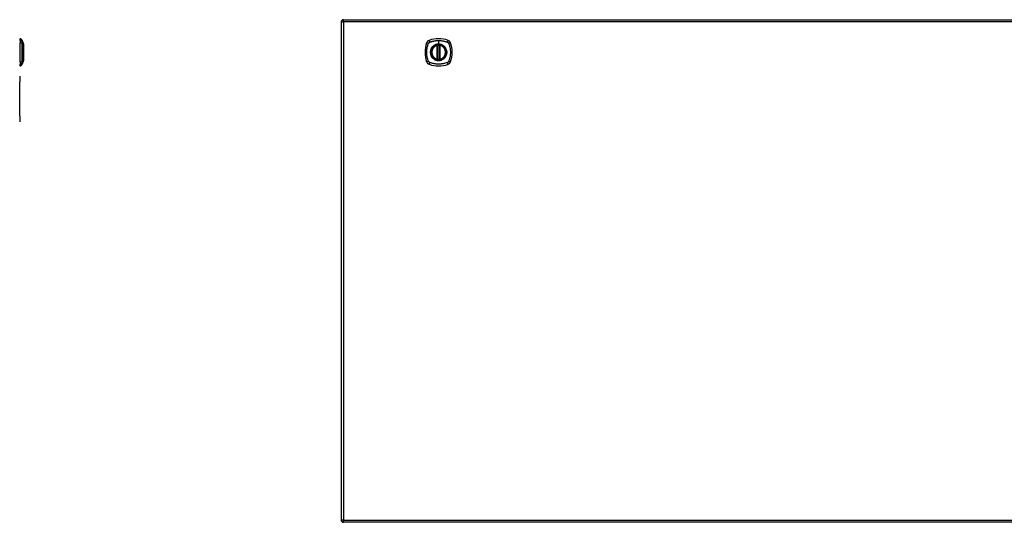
# Model space of a CAD drawing. Header units: inches. Extents: x 11 to 342, y 26 to 169.
# Tile 71 of 77: x 97 to 140, y 88 to 109. Entities that reach past the tile are written whole.
import ezdxf

# ---------------------------------------------------------------- set-up
doc = ezdxf.new("R2010")
doc.units = ezdxf.units.IN
doc.header["$MEASUREMENT"] = 0
doc.layers.add('Visible Edges(ANSI)', color=7, linetype='Continuous', lineweight=25)
doc.layers.add('Visible Tangent Edges(ANSI)', color=7, linetype='Continuous', lineweight=25)

msp = doc.modelspace()

# ---------------------------------------------------------------- linework, layer by layer
at = {"layer": 'Visible Edges(ANSI)'}
for p, q in [((111.287, 109.462), (182.892, 109.462)), ((111.188, 109.363), (111.188, 87.643)), ((97.201, 108.56), (97.201, 108.628)), ((97.201, 108.56), (97.201, 108.45)), ((97.293, 108.554), (97.355, 108.395)), ((97.201, 107.626), (97.201, 108.45)), ((115.379, 107.745), (115.379, 108.331)), ((115.398, 107.741), (115.398, 108.335)), ((115.477, 108.335), (115.477, 107.741)), ((115.497, 108.331), (115.497, 107.745)), ((97.201, 107.626), (97.201, 107.515)), ((97.201, 107.447), (97.201, 107.515)), ((97.355, 107.681), (97.293, 107.521)), ((97.191, 107.003), (97.185, 107.003)), ((97.191, 107.003), (97.191, 106.753)), ((97.191, 105.253), (97.191, 106.753)), ((97.191, 105.253), (97.191, 105.003)), ((97.185, 105.003), (97.191, 105.003)), ((182.892, 87.544), (111.287, 87.544))]:
    msp.add_line(p, q, dxfattribs=at)
at = {"layer": 'Visible Edges(ANSI)', "flags": 128}
for points in [[(97.355, 107.683), (97.355, 107.683), (97.355, 107.685), (97.355, 107.687), (97.355, 107.69), (97.355, 107.693), (97.355, 107.698), (97.355, 107.704), (97.355, 107.71), (97.355, 107.717), (97.356, 107.725), (97.356, 107.733), (97.356, 107.743), (97.356, 107.753), (97.356, 107.763), (97.356, 107.775), (97.356, 107.787), (97.356, 107.799), (97.356, 107.812), (97.356, 107.826), (97.356, 107.84), (97.356, 107.855), (97.356, 107.87), (97.355, 107.886), (97.355, 107.902), (97.355, 107.918), (97.355, 107.935), (97.355, 107.952), (97.355, 107.969), (97.355, 107.986), (97.355, 108.003), (97.355, 108.02), (97.355, 108.038), (97.355, 108.056), (97.355, 108.073), (97.355, 108.09), (97.355, 108.107), (97.355, 108.124), (97.355, 108.141), (97.355, 108.158), (97.355, 108.174), (97.355, 108.19), (97.356, 108.206), (97.356, 108.221), (97.356, 108.236), (97.356, 108.25), (97.356, 108.264), (97.356, 108.277), (97.356, 108.289), (97.356, 108.301), (97.356, 108.313), (97.356, 108.323), (97.356, 108.333), (97.356, 108.343), (97.356, 108.351), (97.355, 108.359), (97.355, 108.366), (97.355, 108.372), (97.355, 108.378), (97.355, 108.382), (97.355, 108.386), (97.355, 108.389), (97.355, 108.391), (97.355, 108.393), (97.355, 108.393)], [(115.409, 108.35), (115.408, 108.349), (115.406, 108.349), (115.404, 108.349), (115.403, 108.349), (115.401, 108.349), (115.4, 108.349), (115.398, 108.348), (115.397, 108.348), (115.396, 108.348), (115.394, 108.348), (115.393, 108.348), (115.392, 108.347), (115.391, 108.347), (115.39, 108.347), (115.389, 108.347), (115.388, 108.347), (115.387, 108.347), (115.386, 108.347), (115.386, 108.347), (115.385, 108.346), (115.385, 108.346), (115.385, 108.346), (115.385, 108.346), (115.385, 108.346)], [(115.491, 108.346), (115.491, 108.346), (115.491, 108.346), (115.49, 108.346), (115.49, 108.346), (115.49, 108.347), (115.489, 108.347), (115.488, 108.347), (115.488, 108.347), (115.487, 108.347), (115.486, 108.347), (115.485, 108.347), (115.484, 108.347), (115.483, 108.348), (115.481, 108.348), (115.48, 108.348), (115.479, 108.348), (115.477, 108.348), (115.476, 108.349), (115.474, 108.349), (115.473, 108.349), (115.471, 108.349), (115.47, 108.349), (115.468, 108.349), (115.466, 108.35)], [(115.385, 107.729), (115.385, 107.729), (115.385, 107.729), (115.385, 107.729), (115.385, 107.729), (115.386, 107.729), (115.386, 107.729), (115.387, 107.729), (115.388, 107.729), (115.389, 107.729), (115.39, 107.729), (115.391, 107.728), (115.392, 107.728), (115.393, 107.728), (115.394, 107.728), (115.396, 107.728), (115.397, 107.728), (115.398, 107.727), (115.4, 107.727), (115.401, 107.727), (115.403, 107.727), (115.404, 107.727), (115.406, 107.727), (115.408, 107.726), (115.409, 107.726)], [(115.466, 107.726), (115.468, 107.726), (115.47, 107.727), (115.471, 107.727), (115.473, 107.727), (115.474, 107.727), (115.476, 107.727), (115.477, 107.727), (115.479, 107.728), (115.48, 107.728), (115.481, 107.728), (115.483, 107.728), (115.484, 107.728), (115.485, 107.728), (115.486, 107.729), (115.487, 107.729), (115.488, 107.729), (115.488, 107.729), (115.489, 107.729), (115.49, 107.729), (115.49, 107.729), (115.49, 107.729), (115.491, 107.729), (115.491, 107.729), (115.491, 107.729)]]:
    msp.add_lwpolyline(points, dxfattribs=at)
at = {"layer": 'Visible Edges(ANSI)'}
for radius in [0.32, 0.315]:
    msp.add_circle((115.438, 108.038), radius, dxfattribs=at)
for centre, radius, start, end in [((111.287, 109.363), 0.099, 90, 180), ((97.208, 108.569), 0.0394, 101.537, 126.8699), ((97.183, 108.512), 0.118, 21.2505, 81.3991), ((115.083, 108.393), 0.177, 108.7722, 161.2278), ((115.438, 107.349), 1.28, 71.2278, 108.7722), ((115.793, 108.393), 0.177, 18.7722, 71.2278), ((97.35, 108.393), 0.00492, 0.2088, 21.2505), ((116.127, 108.038), 1.28, 161.2278, 198.7722), ((115.438, 108.038), 0.313, 103.6344, 256.3656), ((115.438, 108.038), 0.313, 99.784, 103.6344), ((115.367, 108.331), 0.0118, 0, 103.6344), ((115.387, 108.335), 0.0118, 0, 99.784), ((115.438, 108.038), 0.313, 84.7499, 95.2501), ((115.489, 108.335), 0.0118, 80.216, 180), ((115.438, 108.038), 0.313, 76.3656, 80.216), ((115.509, 108.331), 0.0118, 76.3656, 180), ((115.438, 108.038), 0.313, 283.6344, 76.3656), ((114.749, 108.038), 1.28, 341.2278, 18.7722), ((115.367, 107.745), 0.0118, 256.3656, 0), ((115.438, 108.038), 0.313, 256.3656, 260.216), ((115.387, 107.741), 0.0118, 260.216, 0), ((115.438, 108.038), 0.313, 264.7499, 275.2501), ((115.489, 107.741), 0.0118, 180, 279.784), ((115.438, 108.038), 0.313, 279.784, 283.6344), ((115.509, 107.745), 0.0118, 180, 283.6344), ((97.208, 107.506), 0.0394, 233.1301, 258.463), ((97.183, 107.564), 0.118, 278.6009, 338.7495), ((97.35, 107.683), 0.00492, 338.7495, 359.7912), ((115.083, 107.683), 0.177, 198.7722, 251.2278), ((115.438, 108.727), 1.28, 251.2278, 288.7722), ((115.793, 107.683), 0.177, 288.7722, 341.2278), ((111.287, 87.643), 0.099, 180, 270)]:
    msp.add_arc(centre, radius, start, end, dxfattribs=at)
at = {"layer": 'Visible Tangent Edges(ANSI)'}
for p, q in [((111.287, 109.363), (111.287, 109.462)), ((111.188, 109.363), (111.287, 109.363)), ((182.892, 109.363), (111.287, 109.363)), ((111.287, 109.363), (111.287, 87.643)), ((97.293, 108.554), (97.355, 108.395)), ((115.438, 108.554), (115.438, 108.395)), ((115.367, 108.331), (115.364, 108.342)), ((115.367, 108.331), (115.379, 108.331)), ((115.367, 108.331), (115.367, 107.745)), ((115.379, 108.331), (115.388, 108.331)), ((115.385, 108.346), (115.386, 108.34)), ((115.388, 108.335), (115.398, 108.335)), ((115.388, 107.745), (115.388, 108.331)), ((115.41, 108.338), (115.409, 108.35)), ((115.41, 107.738), (115.41, 108.338)), ((115.438, 108.39), (115.438, 108.395)), ((115.465, 108.338), (115.466, 108.35)), ((115.465, 108.338), (115.465, 107.738)), ((115.477, 108.335), (115.487, 108.335)), ((115.487, 108.331), (115.497, 108.331)), ((115.487, 108.331), (115.487, 107.745)), ((115.49, 108.34), (115.491, 108.346)), ((115.497, 108.331), (115.509, 108.331)), ((115.512, 108.342), (115.509, 108.331)), ((115.509, 107.745), (115.509, 108.331)), ((115.364, 107.734), (115.367, 107.745)), ((115.379, 107.745), (115.367, 107.745)), ((115.388, 107.745), (115.379, 107.745)), ((115.386, 107.735), (115.385, 107.729)), ((115.398, 107.741), (115.388, 107.741)), ((115.409, 107.726), (115.41, 107.738)), ((115.466, 107.726), (115.465, 107.738)), ((115.487, 107.741), (115.477, 107.741)), ((115.497, 107.745), (115.487, 107.745)), ((115.491, 107.729), (115.49, 107.735)), ((115.509, 107.745), (115.497, 107.745)), ((115.509, 107.745), (115.512, 107.734)), ((97.185, 106.753), (97.191, 106.753)), ((97.191, 105.253), (97.185, 105.253)), ((111.287, 87.643), (111.188, 87.643)), ((111.287, 87.544), (111.287, 87.643)), ((111.287, 87.643), (182.892, 87.643))]:
    msp.add_line(p, q, dxfattribs=at)
at = {"layer": 'Visible Tangent Edges(ANSI)', "flags": 128}
for points in [[(97.294, 108.478), (97.294, 108.486), (97.294, 108.492), (97.294, 108.497), (97.294, 108.502), (97.294, 108.507), (97.294, 108.512), (97.294, 108.516), (97.294, 108.52), (97.294, 108.525), (97.294, 108.528), (97.294, 108.532), (97.294, 108.535), (97.293, 108.538), (97.293, 108.541), (97.293, 108.544), (97.293, 108.546), (97.293, 108.548), (97.293, 108.55), (97.293, 108.551), (97.293, 108.552), (97.293, 108.553), (97.293, 108.554), (97.293, 108.554), (97.293, 108.554)], [(115.049, 108.478), (115.067, 108.486), (115.083, 108.492), (115.098, 108.497), (115.114, 108.502), (115.129, 108.507), (115.145, 108.512), (115.161, 108.516), (115.177, 108.52), (115.193, 108.525), (115.209, 108.528), (115.225, 108.532), (115.241, 108.535), (115.257, 108.538), (115.274, 108.541), (115.29, 108.544), (115.306, 108.546), (115.323, 108.548), (115.339, 108.55), (115.355, 108.551), (115.372, 108.552), (115.388, 108.553), (115.405, 108.554), (115.421, 108.554), (115.438, 108.554)], [(115.438, 108.554), (115.454, 108.554), (115.471, 108.554), (115.487, 108.553), (115.504, 108.552), (115.52, 108.551), (115.537, 108.55), (115.553, 108.548), (115.569, 108.546), (115.586, 108.544), (115.602, 108.541), (115.618, 108.538), (115.635, 108.535), (115.651, 108.532), (115.667, 108.528), (115.683, 108.525), (115.699, 108.52), (115.715, 108.516), (115.73, 108.512), (115.746, 108.507), (115.762, 108.502), (115.777, 108.497), (115.793, 108.492), (115.808, 108.486), (115.826, 108.478)], [(97.294, 107.649), (97.294, 107.683), (97.294, 107.714), (97.294, 107.745), (97.294, 107.777), (97.294, 107.809), (97.294, 107.841), (97.293, 107.873), (97.293, 107.906), (97.293, 107.939), (97.293, 107.972), (97.293, 108.005), (97.293, 108.038), (97.293, 108.071), (97.293, 108.104), (97.293, 108.137), (97.293, 108.169), (97.293, 108.202), (97.294, 108.234), (97.294, 108.267), (97.294, 108.299), (97.294, 108.33), (97.294, 108.362), (97.294, 108.393), (97.294, 108.426)], [(97.294, 108.457), (97.294, 108.458), (97.294, 108.459), (97.294, 108.46), (97.294, 108.461), (97.294, 108.462), (97.294, 108.463), (97.294, 108.464), (97.294, 108.465), (97.294, 108.466), (97.294, 108.467), (97.294, 108.468), (97.294, 108.469), (97.294, 108.469), (97.294, 108.47), (97.294, 108.471), (97.294, 108.472), (97.294, 108.473), (97.294, 108.474), (97.294, 108.474), (97.294, 108.475), (97.294, 108.476), (97.294, 108.476), (97.294, 108.477), (97.294, 108.478)], [(97.294, 108.426), (97.294, 108.428), (97.294, 108.429), (97.294, 108.431), (97.294, 108.432), (97.294, 108.433), (97.294, 108.435), (97.294, 108.436), (97.294, 108.437), (97.294, 108.439), (97.294, 108.44), (97.294, 108.441), (97.294, 108.442), (97.294, 108.444), (97.294, 108.445), (97.294, 108.446), (97.294, 108.447), (97.294, 108.449), (97.294, 108.45), (97.294, 108.451), (97.294, 108.452), (97.294, 108.453), (97.294, 108.454), (97.294, 108.456), (97.294, 108.457)], [(97.355, 108.395), (97.355, 108.395), (97.355, 108.394), (97.355, 108.393), (97.355, 108.392), (97.355, 108.391), (97.355, 108.389), (97.355, 108.387), (97.355, 108.385), (97.355, 108.383), (97.355, 108.38), (97.355, 108.377), (97.355, 108.374), (97.355, 108.37), (97.355, 108.366), (97.355, 108.362), (97.355, 108.357), (97.355, 108.353), (97.355, 108.348), (97.355, 108.342), (97.355, 108.337), (97.355, 108.331), (97.355, 108.325), (97.355, 108.319), (97.355, 108.313)], [(97.355, 108.313), (97.355, 108.311), (97.355, 108.309), (97.355, 108.307), (97.355, 108.305), (97.355, 108.303), (97.355, 108.302), (97.355, 108.3), (97.355, 108.298), (97.355, 108.296), (97.355, 108.294), (97.355, 108.292), (97.355, 108.29), (97.355, 108.288), (97.355, 108.286), (97.355, 108.284), (97.355, 108.282), (97.355, 108.28), (97.355, 108.278), (97.355, 108.276), (97.355, 108.274), (97.355, 108.272), (97.355, 108.27), (97.355, 108.268), (97.355, 108.265)], [(97.355, 108.265), (97.355, 108.249), (97.355, 108.232), (97.355, 108.215), (97.355, 108.197), (97.355, 108.178), (97.355, 108.159), (97.355, 108.139), (97.355, 108.12), (97.355, 108.099), (97.355, 108.079), (97.355, 108.058), (97.355, 108.038), (97.355, 108.017), (97.355, 107.997), (97.355, 107.976), (97.355, 107.956), (97.355, 107.936), (97.355, 107.917), (97.355, 107.897), (97.355, 107.879), (97.355, 107.861), (97.355, 107.843), (97.355, 107.826), (97.355, 107.81)], [(114.998, 107.649), (114.984, 107.683), (114.974, 107.714), (114.964, 107.745), (114.955, 107.777), (114.947, 107.809), (114.941, 107.841), (114.935, 107.873), (114.93, 107.906), (114.926, 107.939), (114.923, 107.972), (114.922, 108.005), (114.921, 108.038), (114.922, 108.071), (114.923, 108.104), (114.926, 108.137), (114.93, 108.169), (114.935, 108.202), (114.94, 108.234), (114.947, 108.267), (114.955, 108.299), (114.964, 108.33), (114.974, 108.362), (114.984, 108.393), (114.998, 108.426)], [(114.998, 108.426), (114.999, 108.428), (114.999, 108.429), (115, 108.431), (115.001, 108.432), (115.001, 108.433), (115.002, 108.435), (115.003, 108.436), (115.004, 108.437), (115.005, 108.439), (115.005, 108.44), (115.006, 108.441), (115.007, 108.442), (115.008, 108.444), (115.009, 108.445), (115.01, 108.446), (115.011, 108.447), (115.012, 108.449), (115.013, 108.45), (115.014, 108.451), (115.015, 108.452), (115.016, 108.453), (115.017, 108.454), (115.018, 108.456), (115.019, 108.457)], [(115.019, 108.457), (115.02, 108.458), (115.021, 108.459), (115.022, 108.46), (115.023, 108.461), (115.025, 108.462), (115.026, 108.463), (115.027, 108.464), (115.028, 108.465), (115.029, 108.466), (115.031, 108.467), (115.032, 108.468), (115.033, 108.469), (115.034, 108.469), (115.036, 108.47), (115.037, 108.471), (115.038, 108.472), (115.04, 108.473), (115.041, 108.474), (115.042, 108.474), (115.044, 108.475), (115.045, 108.476), (115.046, 108.476), (115.048, 108.477), (115.049, 108.478)], [(115.163, 108.265), (115.151, 108.249), (115.139, 108.232), (115.128, 108.215), (115.118, 108.197), (115.11, 108.178), (115.102, 108.159), (115.096, 108.139), (115.09, 108.12), (115.086, 108.099), (115.083, 108.079), (115.082, 108.058), (115.081, 108.038), (115.082, 108.017), (115.083, 107.997), (115.086, 107.976), (115.09, 107.956), (115.096, 107.936), (115.102, 107.917), (115.11, 107.897), (115.118, 107.879), (115.128, 107.861), (115.139, 107.843), (115.151, 107.826), (115.163, 107.81)], [(115.438, 108.39), (115.529, 108.378), (115.614, 108.343), (115.687, 108.287), (115.743, 108.214), (115.778, 108.129), (115.79, 108.037), (115.778, 107.946), (115.743, 107.861), (115.687, 107.788), (115.614, 107.733), (115.529, 107.698), (115.438, 107.686), (115.346, 107.698), (115.261, 107.733), (115.188, 107.789), (115.133, 107.862), (115.098, 107.947), (115.086, 108.038), (115.098, 108.129), (115.133, 108.214), (115.189, 108.287), (115.262, 108.343), (115.347, 108.378), (115.438, 108.39)], [(115.21, 108.313), (115.208, 108.311), (115.206, 108.309), (115.204, 108.307), (115.202, 108.305), (115.2, 108.303), (115.198, 108.302), (115.196, 108.3), (115.194, 108.298), (115.192, 108.296), (115.19, 108.294), (115.188, 108.292), (115.186, 108.29), (115.184, 108.288), (115.182, 108.286), (115.18, 108.284), (115.178, 108.282), (115.176, 108.28), (115.174, 108.278), (115.172, 108.276), (115.17, 108.274), (115.169, 108.272), (115.167, 108.27), (115.165, 108.268), (115.163, 108.265)], [(115.438, 108.395), (115.428, 108.395), (115.417, 108.394), (115.407, 108.393), (115.397, 108.392), (115.387, 108.391), (115.376, 108.389), (115.366, 108.387), (115.356, 108.385), (115.346, 108.383), (115.336, 108.38), (115.326, 108.377), (115.317, 108.374), (115.307, 108.37), (115.298, 108.366), (115.288, 108.362), (115.279, 108.357), (115.27, 108.353), (115.261, 108.348), (115.252, 108.342), (115.243, 108.337), (115.235, 108.331), (115.226, 108.325), (115.218, 108.319), (115.21, 108.313)], [(115.386, 108.34), (115.385, 108.341), (115.384, 108.341), (115.383, 108.341), (115.383, 108.342), (115.382, 108.342), (115.381, 108.342), (115.38, 108.343), (115.379, 108.343), (115.378, 108.343), (115.377, 108.343), (115.376, 108.343), (115.375, 108.343), (115.374, 108.343), (115.373, 108.343), (115.373, 108.343), (115.372, 108.343), (115.371, 108.343), (115.37, 108.343), (115.369, 108.343), (115.368, 108.343), (115.367, 108.343), (115.366, 108.342), (115.365, 108.342), (115.364, 108.342)], [(115.388, 108.335), (115.388, 108.335), (115.388, 108.335), (115.388, 108.335), (115.388, 108.336), (115.388, 108.336), (115.388, 108.336), (115.388, 108.337), (115.388, 108.337), (115.388, 108.337), (115.388, 108.337), (115.387, 108.338), (115.387, 108.338), (115.387, 108.338), (115.387, 108.338), (115.387, 108.338), (115.387, 108.339), (115.387, 108.339), (115.387, 108.339), (115.386, 108.339), (115.386, 108.34), (115.386, 108.34), (115.386, 108.34), (115.386, 108.34), (115.386, 108.34)], [(115.388, 108.331), (115.388, 108.331), (115.388, 108.331), (115.388, 108.331), (115.388, 108.331), (115.388, 108.331), (115.388, 108.332), (115.388, 108.332), (115.388, 108.332), (115.388, 108.332), (115.388, 108.332), (115.388, 108.332), (115.388, 108.333), (115.388, 108.333), (115.388, 108.333), (115.388, 108.333), (115.388, 108.333), (115.388, 108.334), (115.388, 108.334), (115.388, 108.334), (115.388, 108.334), (115.388, 108.334), (115.388, 108.334), (115.388, 108.335), (115.388, 108.335)], [(115.398, 108.335), (115.398, 108.335), (115.399, 108.335), (115.399, 108.335), (115.399, 108.335), (115.399, 108.335), (115.399, 108.335), (115.4, 108.335), (115.4, 108.335), (115.4, 108.335), (115.401, 108.335), (115.401, 108.336), (115.402, 108.336), (115.402, 108.336), (115.403, 108.336), (115.404, 108.336), (115.404, 108.336), (115.405, 108.337), (115.406, 108.337), (115.406, 108.337), (115.407, 108.337), (115.408, 108.337), (115.409, 108.338), (115.409, 108.338), (115.41, 108.338)], [(115.665, 108.313), (115.657, 108.319), (115.649, 108.325), (115.641, 108.331), (115.632, 108.337), (115.623, 108.342), (115.615, 108.348), (115.606, 108.353), (115.596, 108.357), (115.587, 108.362), (115.578, 108.366), (115.568, 108.37), (115.559, 108.374), (115.549, 108.377), (115.539, 108.38), (115.529, 108.383), (115.519, 108.385), (115.509, 108.388), (115.499, 108.389), (115.489, 108.391), (115.479, 108.392), (115.469, 108.393), (115.458, 108.394), (115.448, 108.395), (115.438, 108.395)], [(115.465, 108.338), (115.466, 108.338), (115.467, 108.338), (115.468, 108.337), (115.468, 108.337), (115.469, 108.337), (115.47, 108.337), (115.471, 108.337), (115.471, 108.336), (115.472, 108.336), (115.473, 108.336), (115.473, 108.336), (115.474, 108.336), (115.474, 108.336), (115.475, 108.335), (115.475, 108.335), (115.476, 108.335), (115.476, 108.335), (115.476, 108.335), (115.477, 108.335), (115.477, 108.335), (115.477, 108.335), (115.477, 108.335), (115.477, 108.335), (115.477, 108.335)], [(115.49, 108.34), (115.49, 108.34), (115.49, 108.34), (115.489, 108.34), (115.489, 108.34), (115.489, 108.339), (115.489, 108.339), (115.489, 108.339), (115.489, 108.339), (115.489, 108.338), (115.488, 108.338), (115.488, 108.338), (115.488, 108.338), (115.488, 108.338), (115.488, 108.337), (115.488, 108.337), (115.488, 108.337), (115.488, 108.337), (115.488, 108.336), (115.488, 108.336), (115.487, 108.336), (115.487, 108.335), (115.487, 108.335), (115.487, 108.335), (115.487, 108.335)], [(115.487, 108.335), (115.487, 108.335), (115.487, 108.334), (115.487, 108.334), (115.487, 108.334), (115.487, 108.334), (115.487, 108.334), (115.487, 108.334), (115.487, 108.333), (115.487, 108.333), (115.487, 108.333), (115.487, 108.333), (115.487, 108.333), (115.487, 108.332), (115.487, 108.332), (115.487, 108.332), (115.487, 108.332), (115.487, 108.332), (115.487, 108.332), (115.487, 108.331), (115.487, 108.331), (115.487, 108.331), (115.487, 108.331), (115.487, 108.331), (115.487, 108.331)], [(115.512, 108.342), (115.511, 108.342), (115.51, 108.342), (115.509, 108.343), (115.508, 108.343), (115.507, 108.343), (115.506, 108.343), (115.505, 108.343), (115.504, 108.343), (115.503, 108.343), (115.502, 108.343), (115.501, 108.343), (115.5, 108.343), (115.499, 108.343), (115.498, 108.343), (115.497, 108.343), (115.497, 108.343), (115.496, 108.343), (115.495, 108.342), (115.494, 108.342), (115.493, 108.342), (115.492, 108.341), (115.491, 108.341), (115.491, 108.341), (115.49, 108.34)], [(115.712, 108.265), (115.711, 108.268), (115.709, 108.27), (115.707, 108.272), (115.705, 108.274), (115.703, 108.276), (115.701, 108.278), (115.7, 108.28), (115.698, 108.282), (115.696, 108.284), (115.694, 108.286), (115.692, 108.288), (115.69, 108.29), (115.688, 108.292), (115.686, 108.294), (115.684, 108.296), (115.682, 108.298), (115.68, 108.3), (115.678, 108.302), (115.676, 108.303), (115.674, 108.305), (115.672, 108.307), (115.67, 108.309), (115.667, 108.311), (115.665, 108.313)], [(115.712, 107.81), (115.725, 107.826), (115.737, 107.843), (115.747, 107.861), (115.757, 107.879), (115.766, 107.898), (115.773, 107.917), (115.78, 107.936), (115.785, 107.956), (115.789, 107.976), (115.792, 107.997), (115.794, 108.017), (115.795, 108.038), (115.794, 108.059), (115.792, 108.079), (115.789, 108.099), (115.785, 108.12), (115.78, 108.14), (115.773, 108.159), (115.766, 108.178), (115.757, 108.197), (115.747, 108.215), (115.737, 108.233), (115.725, 108.249), (115.712, 108.265)], [(115.826, 108.478), (115.829, 108.476), (115.832, 108.475), (115.835, 108.474), (115.837, 108.472), (115.84, 108.47), (115.842, 108.469), (115.845, 108.467), (115.847, 108.465), (115.85, 108.463), (115.852, 108.461), (115.854, 108.459), (115.856, 108.457), (115.859, 108.454), (115.861, 108.452), (115.863, 108.45), (115.865, 108.447), (115.867, 108.445), (115.868, 108.443), (115.87, 108.44), (115.872, 108.437), (115.873, 108.435), (115.875, 108.432), (115.876, 108.429), (115.878, 108.426)], [(115.878, 108.426), (115.891, 108.393), (115.902, 108.362), (115.912, 108.33), (115.92, 108.299), (115.928, 108.267), (115.935, 108.234), (115.941, 108.202), (115.946, 108.169), (115.949, 108.137), (115.952, 108.104), (115.954, 108.071), (115.954, 108.038), (115.954, 108.005), (115.952, 107.972), (115.949, 107.939), (115.946, 107.906), (115.941, 107.873), (115.935, 107.841), (115.928, 107.809), (115.92, 107.777), (115.912, 107.745), (115.902, 107.714), (115.891, 107.683), (115.878, 107.649)], [(97.355, 107.81), (97.355, 107.808), (97.355, 107.806), (97.355, 107.804), (97.355, 107.802), (97.355, 107.8), (97.355, 107.798), (97.355, 107.796), (97.355, 107.794), (97.355, 107.792), (97.355, 107.79), (97.355, 107.788), (97.355, 107.786), (97.355, 107.784), (97.355, 107.782), (97.355, 107.78), (97.355, 107.778), (97.355, 107.776), (97.355, 107.774), (97.355, 107.772), (97.355, 107.771), (97.355, 107.769), (97.355, 107.767), (97.355, 107.765), (97.355, 107.763)], [(97.355, 107.763), (97.355, 107.757), (97.355, 107.751), (97.355, 107.745), (97.355, 107.739), (97.355, 107.733), (97.355, 107.728), (97.355, 107.723), (97.355, 107.718), (97.355, 107.714), (97.355, 107.71), (97.355, 107.706), (97.355, 107.702), (97.355, 107.699), (97.355, 107.696), (97.355, 107.693), (97.355, 107.691), (97.355, 107.688), (97.355, 107.686), (97.355, 107.685), (97.355, 107.683), (97.355, 107.682), (97.355, 107.682), (97.355, 107.681), (97.355, 107.681)], [(115.163, 107.81), (115.165, 107.808), (115.167, 107.806), (115.169, 107.804), (115.17, 107.802), (115.172, 107.8), (115.174, 107.798), (115.176, 107.796), (115.178, 107.794), (115.18, 107.792), (115.182, 107.79), (115.184, 107.788), (115.186, 107.786), (115.188, 107.784), (115.19, 107.782), (115.192, 107.78), (115.194, 107.778), (115.196, 107.776), (115.198, 107.774), (115.2, 107.772), (115.202, 107.771), (115.204, 107.769), (115.206, 107.767), (115.208, 107.765), (115.21, 107.763)], [(115.21, 107.763), (115.226, 107.751), (115.243, 107.739), (115.261, 107.728), (115.279, 107.718), (115.298, 107.71), (115.317, 107.702), (115.336, 107.696), (115.356, 107.69), (115.376, 107.686), (115.397, 107.683), (115.417, 107.682), (115.438, 107.681), (115.459, 107.682), (115.479, 107.683), (115.499, 107.686), (115.519, 107.691), (115.539, 107.696), (115.559, 107.702), (115.578, 107.71), (115.597, 107.719), (115.615, 107.728), (115.632, 107.739), (115.649, 107.751), (115.665, 107.763)], [(115.364, 107.734), (115.365, 107.734), (115.366, 107.733), (115.367, 107.733), (115.368, 107.733), (115.369, 107.733), (115.37, 107.733), (115.371, 107.733), (115.372, 107.733), (115.373, 107.733), (115.373, 107.733), (115.374, 107.733), (115.375, 107.733), (115.376, 107.733), (115.377, 107.733), (115.378, 107.733), (115.379, 107.733), (115.38, 107.733), (115.381, 107.733), (115.382, 107.734), (115.383, 107.734), (115.383, 107.734), (115.384, 107.735), (115.385, 107.735), (115.386, 107.735)], [(115.386, 107.735), (115.386, 107.736), (115.386, 107.736), (115.386, 107.736), (115.386, 107.736), (115.386, 107.736), (115.387, 107.737), (115.387, 107.737), (115.387, 107.737), (115.387, 107.737), (115.387, 107.738), (115.387, 107.738), (115.387, 107.738), (115.387, 107.738), (115.388, 107.738), (115.388, 107.739), (115.388, 107.739), (115.388, 107.739), (115.388, 107.74), (115.388, 107.74), (115.388, 107.74), (115.388, 107.74), (115.388, 107.741), (115.388, 107.741), (115.388, 107.741)], [(115.388, 107.741), (115.388, 107.741), (115.388, 107.741), (115.388, 107.742), (115.388, 107.742), (115.388, 107.742), (115.388, 107.742), (115.388, 107.742), (115.388, 107.742), (115.388, 107.743), (115.388, 107.743), (115.388, 107.743), (115.388, 107.743), (115.388, 107.743), (115.388, 107.743), (115.388, 107.744), (115.388, 107.744), (115.388, 107.744), (115.388, 107.744), (115.388, 107.744), (115.388, 107.745), (115.388, 107.745), (115.388, 107.745), (115.388, 107.745), (115.388, 107.745)], [(115.41, 107.738), (115.409, 107.738), (115.409, 107.738), (115.408, 107.738), (115.407, 107.739), (115.406, 107.739), (115.406, 107.739), (115.405, 107.739), (115.404, 107.739), (115.404, 107.739), (115.403, 107.74), (115.402, 107.74), (115.402, 107.74), (115.401, 107.74), (115.401, 107.74), (115.4, 107.74), (115.4, 107.741), (115.4, 107.741), (115.399, 107.741), (115.399, 107.741), (115.399, 107.741), (115.399, 107.741), (115.399, 107.741), (115.398, 107.741), (115.398, 107.741)], [(115.477, 107.741), (115.477, 107.741), (115.477, 107.741), (115.477, 107.741), (115.477, 107.741), (115.477, 107.741), (115.476, 107.741), (115.476, 107.741), (115.476, 107.741), (115.475, 107.74), (115.475, 107.74), (115.474, 107.74), (115.474, 107.74), (115.473, 107.74), (115.473, 107.74), (115.472, 107.739), (115.471, 107.739), (115.471, 107.739), (115.47, 107.739), (115.469, 107.739), (115.468, 107.739), (115.468, 107.738), (115.467, 107.738), (115.466, 107.738), (115.465, 107.738)], [(115.487, 107.745), (115.487, 107.745), (115.487, 107.745), (115.487, 107.745), (115.487, 107.745), (115.487, 107.744), (115.487, 107.744), (115.487, 107.744), (115.487, 107.744), (115.487, 107.744), (115.487, 107.743), (115.487, 107.743), (115.487, 107.743), (115.487, 107.743), (115.487, 107.743), (115.487, 107.743), (115.487, 107.742), (115.487, 107.742), (115.487, 107.742), (115.487, 107.742), (115.487, 107.742), (115.487, 107.742), (115.487, 107.741), (115.487, 107.741), (115.487, 107.741)], [(115.487, 107.741), (115.487, 107.741), (115.487, 107.741), (115.487, 107.74), (115.487, 107.74), (115.488, 107.74), (115.488, 107.74), (115.488, 107.739), (115.488, 107.739), (115.488, 107.739), (115.488, 107.738), (115.488, 107.738), (115.488, 107.738), (115.488, 107.738), (115.488, 107.738), (115.489, 107.737), (115.489, 107.737), (115.489, 107.737), (115.489, 107.737), (115.489, 107.736), (115.489, 107.736), (115.489, 107.736), (115.49, 107.736), (115.49, 107.736), (115.49, 107.735)], [(115.49, 107.735), (115.491, 107.735), (115.491, 107.735), (115.492, 107.734), (115.493, 107.734), (115.494, 107.734), (115.495, 107.733), (115.496, 107.733), (115.497, 107.733), (115.497, 107.733), (115.498, 107.733), (115.499, 107.733), (115.5, 107.733), (115.501, 107.733), (115.502, 107.733), (115.503, 107.733), (115.504, 107.733), (115.505, 107.733), (115.506, 107.733), (115.507, 107.733), (115.508, 107.733), (115.509, 107.733), (115.51, 107.733), (115.511, 107.734), (115.512, 107.734)], [(115.665, 107.763), (115.667, 107.765), (115.67, 107.767), (115.672, 107.769), (115.674, 107.771), (115.676, 107.772), (115.678, 107.774), (115.68, 107.776), (115.682, 107.778), (115.684, 107.78), (115.686, 107.782), (115.688, 107.784), (115.69, 107.786), (115.692, 107.788), (115.694, 107.79), (115.696, 107.792), (115.698, 107.794), (115.7, 107.796), (115.701, 107.798), (115.703, 107.8), (115.705, 107.802), (115.707, 107.804), (115.709, 107.806), (115.711, 107.808), (115.712, 107.81)], [(97.293, 107.521), (97.293, 107.521), (97.293, 107.522), (97.293, 107.523), (97.293, 107.523), (97.293, 107.525), (97.293, 107.526), (97.293, 107.528), (97.293, 107.53), (97.293, 107.532), (97.293, 107.535), (97.293, 107.538), (97.294, 107.541), (97.294, 107.544), (97.294, 107.547), (97.294, 107.551), (97.294, 107.555), (97.294, 107.56), (97.294, 107.564), (97.294, 107.569), (97.294, 107.574), (97.294, 107.579), (97.294, 107.584), (97.294, 107.59), (97.294, 107.598)], [(97.294, 107.598), (97.294, 107.599), (97.294, 107.601), (97.294, 107.602), (97.294, 107.604), (97.294, 107.606), (97.294, 107.607), (97.294, 107.609), (97.294, 107.611), (97.294, 107.613), (97.294, 107.615), (97.294, 107.617), (97.294, 107.619), (97.294, 107.621), (97.294, 107.624), (97.294, 107.626), (97.294, 107.628), (97.294, 107.631), (97.294, 107.633), (97.294, 107.636), (97.294, 107.638), (97.294, 107.641), (97.294, 107.644), (97.294, 107.647), (97.294, 107.649)], [(115.049, 107.598), (115.046, 107.599), (115.044, 107.601), (115.041, 107.602), (115.038, 107.604), (115.036, 107.606), (115.033, 107.607), (115.031, 107.609), (115.028, 107.611), (115.026, 107.613), (115.024, 107.615), (115.021, 107.617), (115.019, 107.619), (115.017, 107.621), (115.015, 107.624), (115.013, 107.626), (115.011, 107.628), (115.009, 107.631), (115.007, 107.633), (115.005, 107.636), (115.004, 107.638), (115.002, 107.641), (115.001, 107.644), (114.999, 107.647), (114.998, 107.649)], [(115.826, 107.598), (115.793, 107.584), (115.762, 107.574), (115.73, 107.564), (115.699, 107.555), (115.667, 107.548), (115.635, 107.541), (115.602, 107.535), (115.57, 107.53), (115.537, 107.526), (115.504, 107.524), (115.471, 107.522), (115.438, 107.521), (115.405, 107.522), (115.372, 107.523), (115.339, 107.526), (115.306, 107.53), (115.274, 107.535), (115.241, 107.541), (115.209, 107.547), (115.177, 107.555), (115.145, 107.564), (115.114, 107.574), (115.083, 107.584), (115.049, 107.598)], [(115.878, 107.649), (115.876, 107.647), (115.875, 107.644), (115.873, 107.641), (115.872, 107.638), (115.87, 107.636), (115.868, 107.633), (115.867, 107.631), (115.865, 107.628), (115.863, 107.626), (115.861, 107.624), (115.859, 107.621), (115.857, 107.619), (115.854, 107.617), (115.852, 107.615), (115.85, 107.613), (115.847, 107.611), (115.845, 107.609), (115.842, 107.607), (115.84, 107.606), (115.837, 107.604), (115.835, 107.602), (115.832, 107.601), (115.829, 107.599), (115.826, 107.598)]]:
    msp.add_lwpolyline(points, dxfattribs=at)
at = {"layer": 'Visible Tangent Edges(ANSI)'}
for radius in [0.346, 0.342, 0.325, 0.324]:
    msp.add_circle((115.438, 108.038), radius, dxfattribs=at)
for centre, radius, start, end in [((97.35, 108.393), 0.00492, 0.2088, 21.2505), ((115.438, 108.038), 0.301, 103.6344, 256.3656), ((115.438, 108.038), 0.301, 84.7499, 95.2501), ((115.438, 108.038), 0.301, 283.6344, 76.3656), ((115.438, 108.038), 0.301, 264.7499, 275.2501)]:
    msp.add_arc(centre, radius, start, end, dxfattribs=at)
for centre, major_axis, ratio, start_param, end_param in [((97.181, 108.45), (0.117, -0.016), 0.948273, 0.391156, 1.528426), ((115.063, 108.45), (-0.037, 0.112), 0.042597, 0.170073, 1.307344), ((115.812, 108.45), (0.037, 0.112), 0.042597, 4.975842, 6.113112), ((97.181, 108.412), (0.118, 0.005), 0.314585, 0.249322, 1.386592), ((115.026, 108.412), (-0.112, 0.037), 0.042597, 4.975842, 6.113112), ((115.385, 108.346), (-0.00893, -0.00773), 0.431674, 0, 1.315955), ((115.39, 108.335), (-0.0116, -0.0021), 0.025638, 4.856604, 6.283185), ((115.486, 108.335), (0.0116, -0.0021), 0.025638, 0, 1.426581), ((115.491, 108.346), (0.00893, -0.00773), 0.431674, 4.96723, 6.283185), ((115.85, 108.412), (0.112, 0.037), 0.042597, 0.170073, 1.307344), ((115.385, 107.73), (-0.00893, 0.00773), 0.431674, 4.96723, 6.283185), ((115.39, 107.741), (-0.0116, 0.0021), 0.025638, 0, 1.426581), ((115.486, 107.741), (0.0116, 0.0021), 0.025638, 4.856604, 6.283185), ((115.491, 107.73), (0.00893, 0.00773), 0.431674, 0, 1.315955), ((97.181, 107.664), (0.118, -0.005), 0.314585, 4.896593, 6.033863), ((97.181, 107.626), (0.117, 0.016), 0.948273, 4.754759, 5.892029), ((115.026, 107.664), (-0.112, -0.037), 0.042597, 0.170073, 1.307344), ((115.063, 107.626), (-0.037, -0.112), 0.042597, 4.975842, 6.113112), ((115.812, 107.626), (0.037, -0.112), 0.042597, 0.170073, 1.307344), ((115.85, 107.664), (0.112, -0.037), 0.042597, 4.975842, 6.113112)]:
    msp.add_ellipse(centre, major_axis=major_axis, ratio=ratio, start_param=start_param, end_param=end_param, dxfattribs=at)

doc.saveas('drawing.dxf')
